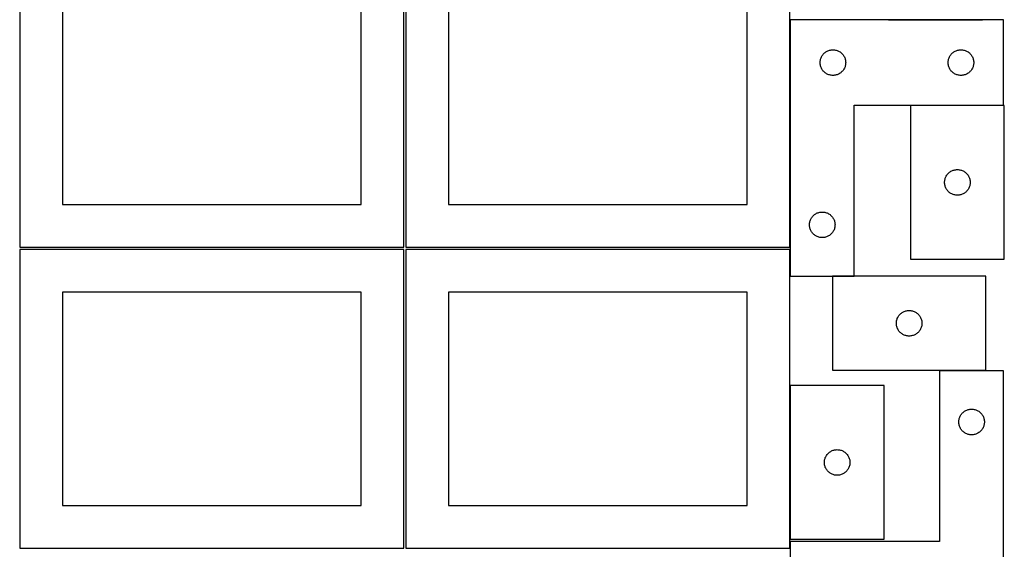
# Model space of a CAD drawing. Header units: millimetres. Extents: x 7 to 1243, y 7 to 2493.
# Tile 15 of 20: x 550 to 1242, y 1698 to 2070. Entities that reach past the tile are written whole.
import ezdxf

# ---------------------------------------------------------------- set-up
doc = ezdxf.new("R2010")
doc.units = ezdxf.units.MM
doc.layers.add('COMMON', color=5, linetype='CONTINUOUS', true_color=0x0000ff)
doc.layers.add('CUT', color=7, linetype='CONTINUOUS', true_color=0x000000)

msp = doc.modelspace()

# ---------------------------------------------------------------- linework, layer by layer
at = {"layer": 'COMMON'}
for p, q in [((1091.183739, 1910.209657), (1091.183739, 2069.971129)), ((1160.357255, 2070.071129), (1226.357255, 2070.071129)), ((1241.283739, 2009.871129), (1175.797187, 2009.871129)), ((1091.183739, 1889.971129), (1091.183739, 1908.688661)), ((1136.283739, 1889.871129), (1120.895503, 1889.871129)), ((1091.183738, 1812.962589), (1091.183738, 1704.962589))]:
    msp.add_line(p, q, dxfattribs=at)
at = {"layer": 'CUT'}
for p, q in [((549.562864, 2120.209657), (549.562864, 1910.209657)), ((819.562864, 1910.209657), (819.562864, 2120.209657)), ((821.083738, 2120.209657), (821.083738, 1910.209657)), ((1091.083738, 1910.209657), (1091.083738, 2120.209657)), ((579.562864, 2090.209657), (579.562864, 1940.209657)), ((789.562864, 1940.209657), (789.562864, 2090.209657)), ((851.083738, 2090.209657), (851.083738, 1940.209657)), ((1061.083738, 1940.209657), (1061.083738, 2090.209657)), ((1091.283739, 2069.971129), (1091.283739, 1889.971129)), ((1241.283739, 2069.971129), (1091.283739, 2069.971129)), ((1241.283739, 2009.971129), (1241.283739, 2069.971129)), ((1112.456672, 2041.726942), (1112.590407, 2042.3005)), ((1112.590407, 2042.3005), (1112.761368, 2042.864084)), ((1112.761368, 2042.864084), (1112.968824, 2043.41528)), ((1112.968824, 2043.41528), (1113.211885, 2043.951727)), ((1113.211885, 2043.951727), (1113.489511, 2044.471129)), ((1113.489511, 2044.471129), (1113.800513, 2044.971261)), ((1113.800513, 2044.971261), (1114.143559, 2045.449982)), ((1114.143559, 2045.449982), (1114.517181, 2045.905241)), ((1114.517181, 2045.905241), (1114.919778, 2046.33509)), ((1114.919778, 2046.33509), (1115.349627, 2046.737687)), ((1115.349627, 2046.737687), (1115.804886, 2047.111309)), ((1115.804886, 2047.111309), (1116.283607, 2047.454355)), ((1116.283607, 2047.454355), (1116.783739, 2047.765357)), ((1116.783739, 2047.765357), (1117.303141, 2048.042983)), ((1117.303141, 2048.042983), (1117.839588, 2048.286045)), ((1117.839588, 2048.286045), (1118.390784, 2048.4935)), ((1118.390784, 2048.4935), (1118.954368, 2048.664461)), ((1118.954368, 2048.664461), (1119.527926, 2048.798196)), ((1119.527926, 2048.798196), (1120.109004, 2048.894132)), ((1120.109004, 2048.894132), (1120.695111, 2048.951859)), ((1120.695111, 2048.951859), (1121.283739, 2048.971129)), ((1121.283739, 2048.971129), (1121.872367, 2048.951859)), ((1121.872367, 2048.951859), (1122.458475, 2048.894132)), ((1122.458475, 2048.894132), (1123.039552, 2048.798196)), ((1123.039552, 2048.798196), (1123.613111, 2048.664461)), ((1123.613111, 2048.664461), (1124.176694, 2048.4935)), ((1124.176694, 2048.4935), (1124.72789, 2048.286045)), ((1124.72789, 2048.286045), (1125.264338, 2048.042983)), ((1125.264338, 2048.042983), (1125.783739, 2047.765357)), ((1125.783739, 2047.765357), (1126.283871, 2047.454355)), ((1126.283871, 2047.454355), (1126.762592, 2047.111309)), ((1126.762592, 2047.111309), (1127.217852, 2046.737687)), ((1127.217852, 2046.737687), (1127.6477, 2046.33509)), ((1127.6477, 2046.33509), (1128.050298, 2045.905241)), ((1128.050298, 2045.905241), (1128.423919, 2045.449982)), ((1128.423919, 2045.449982), (1128.766966, 2044.971261)), ((1128.766966, 2044.971261), (1129.077968, 2044.471129)), ((1129.077968, 2044.471129), (1129.355594, 2043.951727)), ((1129.355594, 2043.951727), (1129.598655, 2043.41528)), ((1129.598655, 2043.41528), (1129.80611, 2042.864084)), ((1129.80611, 2042.864084), (1129.977072, 2042.3005)), ((1129.977072, 2042.3005), (1130.110807, 2041.726942)), ((1202.456672, 2041.726942), (1202.590407, 2042.3005)), ((1202.590407, 2042.3005), (1202.761368, 2042.864084)), ((1202.761368, 2042.864084), (1202.968824, 2043.41528)), ((1202.968824, 2043.41528), (1203.211885, 2043.951727)), ((1203.211885, 2043.951727), (1203.489511, 2044.471129)), ((1203.489511, 2044.471129), (1203.800513, 2044.971261)), ((1203.800513, 2044.971261), (1204.143559, 2045.449982)), ((1204.143559, 2045.449982), (1204.517181, 2045.905241)), ((1204.517181, 2045.905241), (1204.919778, 2046.33509)), ((1204.919778, 2046.33509), (1205.349627, 2046.737687)), ((1205.349627, 2046.737687), (1205.804886, 2047.111309)), ((1205.804886, 2047.111309), (1206.283607, 2047.454355)), ((1206.283607, 2047.454355), (1206.783739, 2047.765357)), ((1206.783739, 2047.765357), (1207.303141, 2048.042983)), ((1207.303141, 2048.042983), (1207.839588, 2048.286045)), ((1207.839588, 2048.286045), (1208.390784, 2048.4935)), ((1208.390784, 2048.4935), (1208.954368, 2048.664461)), ((1208.954368, 2048.664461), (1209.527926, 2048.798196)), ((1209.527926, 2048.798196), (1210.109004, 2048.894132)), ((1210.109004, 2048.894132), (1210.695111, 2048.951859)), ((1210.695111, 2048.951859), (1211.283739, 2048.971129)), ((1211.283739, 2048.971129), (1211.872367, 2048.951859)), ((1211.872367, 2048.951859), (1212.458475, 2048.894132)), ((1212.458475, 2048.894132), (1213.039552, 2048.798196)), ((1213.039552, 2048.798196), (1213.613111, 2048.664461)), ((1213.613111, 2048.664461), (1214.176694, 2048.4935)), ((1214.176694, 2048.4935), (1214.72789, 2048.286045)), ((1214.72789, 2048.286045), (1215.264338, 2048.042983)), ((1215.264338, 2048.042983), (1215.783739, 2047.765357)), ((1215.783739, 2047.765357), (1216.283871, 2047.454355)), ((1216.283871, 2047.454355), (1216.762592, 2047.111309)), ((1216.762592, 2047.111309), (1217.217852, 2046.737687)), ((1217.217852, 2046.737687), (1217.6477, 2046.33509)), ((1217.6477, 2046.33509), (1218.050298, 2045.905241)), ((1218.050298, 2045.905241), (1218.423919, 2045.449982)), ((1218.423919, 2045.449982), (1218.766966, 2044.971261)), ((1218.766966, 2044.971261), (1219.077968, 2044.471129)), ((1219.077968, 2044.471129), (1219.355594, 2043.951727)), ((1219.355594, 2043.951727), (1219.598655, 2043.41528)), ((1219.598655, 2043.41528), (1219.80611, 2042.864084)), ((1219.80611, 2042.864084), (1219.977072, 2042.3005)), ((1219.977072, 2042.3005), (1220.110807, 2041.726942)), ((1112.283739, 2039.971129), (1112.303009, 2040.559757)), ((1112.303009, 2039.382501), (1112.283739, 2039.971129)), ((1112.303009, 2040.559757), (1112.360736, 2041.145864)), ((1112.360736, 2038.796393), (1112.303009, 2039.382501)), ((1112.360736, 2041.145864), (1112.456672, 2041.726942)), ((1112.456672, 2038.215316), (1112.360736, 2038.796393)), ((1112.590407, 2037.641757), (1112.456672, 2038.215316)), ((1112.761368, 2037.078174), (1112.590407, 2037.641757)), ((1112.968824, 2036.526978), (1112.761368, 2037.078174)), ((1113.211885, 2035.990531), (1112.968824, 2036.526978)), ((1113.489511, 2035.471129), (1113.211885, 2035.990531)), ((1113.800513, 2034.970997), (1113.489511, 2035.471129)), ((1129.077968, 2035.471129), (1128.766966, 2034.970997)), ((1129.355594, 2035.990531), (1129.077968, 2035.471129)), ((1129.598655, 2036.526978), (1129.355594, 2035.990531)), ((1129.80611, 2037.078174), (1129.598655, 2036.526978)), ((1129.977072, 2037.641757), (1129.80611, 2037.078174)), ((1130.110807, 2038.215316), (1129.977072, 2037.641757)), ((1130.110807, 2041.726942), (1130.206743, 2041.145864)), ((1130.206743, 2038.796393), (1130.110807, 2038.215316)), ((1130.206743, 2041.145864), (1130.26447, 2040.559757)), ((1130.26447, 2039.382501), (1130.206743, 2038.796393)), ((1130.26447, 2040.559757), (1130.283739, 2039.971129)), ((1130.283739, 2039.971129), (1130.26447, 2039.382501)), ((1202.283739, 2039.971129), (1202.303009, 2040.559757)), ((1202.303009, 2039.382501), (1202.283739, 2039.971129)), ((1202.303009, 2040.559757), (1202.360736, 2041.145864)), ((1202.360736, 2038.796393), (1202.303009, 2039.382501)), ((1202.360736, 2041.145864), (1202.456672, 2041.726942)), ((1202.456672, 2038.215316), (1202.360736, 2038.796393)), ((1202.590407, 2037.641757), (1202.456672, 2038.215316)), ((1202.761368, 2037.078174), (1202.590407, 2037.641757)), ((1202.968824, 2036.526978), (1202.761368, 2037.078174)), ((1203.211885, 2035.990531), (1202.968824, 2036.526978)), ((1203.489511, 2035.471129), (1203.211885, 2035.990531)), ((1203.800513, 2034.970997), (1203.489511, 2035.471129)), ((1219.077968, 2035.471129), (1218.766966, 2034.970997)), ((1219.355594, 2035.990531), (1219.077968, 2035.471129)), ((1219.598655, 2036.526978), (1219.355594, 2035.990531)), ((1219.80611, 2037.078174), (1219.598655, 2036.526978)), ((1219.977072, 2037.641757), (1219.80611, 2037.078174)), ((1220.110807, 2038.215316), (1219.977072, 2037.641757)), ((1220.110807, 2041.726942), (1220.206743, 2041.145864)), ((1220.206743, 2038.796393), (1220.110807, 2038.215316)), ((1220.206743, 2041.145864), (1220.26447, 2040.559757)), ((1220.26447, 2039.382501), (1220.206743, 2038.796393)), ((1220.26447, 2040.559757), (1220.283739, 2039.971129)), ((1220.283739, 2039.971129), (1220.26447, 2039.382501)), ((1114.143559, 2034.492276), (1113.800513, 2034.970997)), ((1114.517181, 2034.037016), (1114.143559, 2034.492276)), ((1114.919778, 2033.607168), (1114.517181, 2034.037016)), ((1115.349627, 2033.20457), (1114.919778, 2033.607168)), ((1115.804886, 2032.830949), (1115.349627, 2033.20457)), ((1116.283607, 2032.487902), (1115.804886, 2032.830949)), ((1116.783739, 2032.1769), (1116.283607, 2032.487902)), ((1117.303141, 2031.899274), (1116.783739, 2032.1769)), ((1117.839588, 2031.656213), (1117.303141, 2031.899274)), ((1118.390784, 2031.448758), (1117.839588, 2031.656213)), ((1118.954368, 2031.277796), (1118.390784, 2031.448758)), ((1119.527926, 2031.144061), (1118.954368, 2031.277796)), ((1120.109004, 2031.048125), (1119.527926, 2031.144061)), ((1120.695111, 2030.990398), (1120.109004, 2031.048125)), ((1121.283739, 2030.971129), (1120.695111, 2030.990398)), ((1121.872367, 2030.990398), (1121.283739, 2030.971129)), ((1122.458475, 2031.048125), (1121.872367, 2030.990398)), ((1123.039552, 2031.144061), (1122.458475, 2031.048125)), ((1123.613111, 2031.277796), (1123.039552, 2031.144061)), ((1124.176694, 2031.448758), (1123.613111, 2031.277796)), ((1124.72789, 2031.656213), (1124.176694, 2031.448758)), ((1125.264338, 2031.899274), (1124.72789, 2031.656213)), ((1125.783739, 2032.1769), (1125.264338, 2031.899274)), ((1126.283871, 2032.487902), (1125.783739, 2032.1769)), ((1126.762592, 2032.830949), (1126.283871, 2032.487902)), ((1127.217852, 2033.20457), (1126.762592, 2032.830949)), ((1127.6477, 2033.607168), (1127.217852, 2033.20457)), ((1128.050298, 2034.037016), (1127.6477, 2033.607168)), ((1128.423919, 2034.492276), (1128.050298, 2034.037016)), ((1128.766966, 2034.970997), (1128.423919, 2034.492276)), ((1204.143559, 2034.492276), (1203.800513, 2034.970997)), ((1204.517181, 2034.037016), (1204.143559, 2034.492276)), ((1204.919778, 2033.607168), (1204.517181, 2034.037016)), ((1205.349627, 2033.20457), (1204.919778, 2033.607168)), ((1205.804886, 2032.830949), (1205.349627, 2033.20457)), ((1206.283607, 2032.487902), (1205.804886, 2032.830949)), ((1206.783739, 2032.1769), (1206.283607, 2032.487902)), ((1207.303141, 2031.899274), (1206.783739, 2032.1769)), ((1207.839588, 2031.656213), (1207.303141, 2031.899274)), ((1208.390784, 2031.448758), (1207.839588, 2031.656213)), ((1208.954368, 2031.277796), (1208.390784, 2031.448758)), ((1209.527926, 2031.144061), (1208.954368, 2031.277796)), ((1210.109004, 2031.048125), (1209.527926, 2031.144061)), ((1210.695111, 2030.990398), (1210.109004, 2031.048125)), ((1211.283739, 2030.971129), (1210.695111, 2030.990398)), ((1211.872367, 2030.990398), (1211.283739, 2030.971129)), ((1212.458475, 2031.048125), (1211.872367, 2030.990398)), ((1213.039552, 2031.144061), (1212.458475, 2031.048125)), ((1213.613111, 2031.277796), (1213.039552, 2031.144061)), ((1214.176694, 2031.448758), (1213.613111, 2031.277796)), ((1214.72789, 2031.656213), (1214.176694, 2031.448758)), ((1215.264338, 2031.899274), (1214.72789, 2031.656213)), ((1215.783739, 2032.1769), (1215.264338, 2031.899274)), ((1216.283871, 2032.487902), (1215.783739, 2032.1769)), ((1216.762592, 2032.830949), (1216.283871, 2032.487902)), ((1217.217852, 2033.20457), (1216.762592, 2032.830949)), ((1217.6477, 2033.607168), (1217.217852, 2033.20457)), ((1218.050298, 2034.037016), (1217.6477, 2033.607168)), ((1218.423919, 2034.492276), (1218.050298, 2034.037016)), ((1218.766966, 2034.970997), (1218.423919, 2034.492276)), ((1136.283739, 1889.971129), (1136.283739, 2009.971129)), ((1136.283739, 2009.971129), (1241.283739, 2009.971129)), ((1175.797187, 2009.771128), (1175.797187, 1901.771128)), ((1241.797187, 2009.771128), (1175.797187, 2009.771128)), ((1241.797187, 1901.771128), (1241.797187, 2009.771128)), ((1200.274816, 1958.664083), (1200.482271, 1959.215279)), ((1200.482271, 1959.215279), (1200.725332, 1959.751726)), ((1200.725332, 1959.751726), (1201.002958, 1960.271128)), ((1201.002958, 1960.271128), (1201.31396, 1960.77126)), ((1201.31396, 1960.77126), (1201.657007, 1961.249981)), ((1201.657007, 1961.249981), (1202.030628, 1961.70524)), ((1202.030628, 1961.70524), (1202.433226, 1962.135089)), ((1202.433226, 1962.135089), (1202.863074, 1962.537686)), ((1202.863074, 1962.537686), (1203.318334, 1962.911308)), ((1203.318334, 1962.911308), (1203.797055, 1963.254354)), ((1203.797055, 1963.254354), (1204.297187, 1963.565356)), ((1204.297187, 1963.565356), (1204.816588, 1963.842982)), ((1204.816588, 1963.842982), (1205.353036, 1964.086044)), ((1205.353036, 1964.086044), (1205.904231, 1964.293499)), ((1205.904231, 1964.293499), (1206.467815, 1964.46446)), ((1206.467815, 1964.46446), (1207.041374, 1964.598195)), ((1207.041374, 1964.598195), (1207.622451, 1964.694131)), ((1207.622451, 1964.694131), (1208.208559, 1964.751858)), ((1208.208559, 1964.751858), (1208.797187, 1964.771128)), ((1208.797187, 1964.771128), (1209.385815, 1964.751858)), ((1209.385815, 1964.751858), (1209.971922, 1964.694131)), ((1209.971922, 1964.694131), (1210.553, 1964.598195)), ((1210.553, 1964.598195), (1211.126558, 1964.46446)), ((1211.126558, 1964.46446), (1211.690142, 1964.293499)), ((1211.690142, 1964.293499), (1212.241338, 1964.086044)), ((1212.241338, 1964.086044), (1212.777785, 1963.842982)), ((1212.777785, 1963.842982), (1213.297187, 1963.565356)), ((1213.297187, 1963.565356), (1213.797319, 1963.254354)), ((1213.797319, 1963.254354), (1214.27604, 1962.911308)), ((1214.27604, 1962.911308), (1214.731299, 1962.537686)), ((1214.731299, 1962.537686), (1215.161148, 1962.135089)), ((1215.161148, 1962.135089), (1215.563745, 1961.70524)), ((1215.563745, 1961.70524), (1215.937367, 1961.249981)), ((1215.937367, 1961.249981), (1216.280413, 1960.77126)), ((1216.280413, 1960.77126), (1216.591415, 1960.271128)), ((1216.591415, 1960.271128), (1216.869041, 1959.751726)), ((1216.869041, 1959.751726), (1217.112102, 1959.215279)), ((1217.112102, 1959.215279), (1217.319558, 1958.664083)), ((1199.797187, 1955.771128), (1199.816456, 1956.359756)), ((1199.816456, 1955.1825), (1199.797187, 1955.771128)), ((1199.816456, 1956.359756), (1199.874183, 1956.945863)), ((1199.874183, 1954.596392), (1199.816456, 1955.1825)), ((1199.874183, 1956.945863), (1199.970119, 1957.526941)), ((1199.970119, 1954.015315), (1199.874183, 1954.596392)), ((1199.970119, 1957.526941), (1200.103854, 1958.100499)), ((1200.103854, 1953.441756), (1199.970119, 1954.015315)), ((1200.103854, 1958.100499), (1200.274816, 1958.664083)), ((1200.274816, 1952.878173), (1200.103854, 1953.441756)), ((1200.482271, 1952.326977), (1200.274816, 1952.878173)), ((1200.725332, 1951.79053), (1200.482271, 1952.326977)), ((1217.112102, 1952.326977), (1216.869041, 1951.79053)), ((1217.319558, 1952.878173), (1217.112102, 1952.326977)), ((1217.319558, 1958.664083), (1217.490519, 1958.100499)), ((1217.490519, 1953.441756), (1217.319558, 1952.878173)), ((1217.490519, 1958.100499), (1217.624254, 1957.526941)), ((1217.624254, 1954.015315), (1217.490519, 1953.441756)), ((1217.624254, 1957.526941), (1217.72019, 1956.945863)), ((1217.72019, 1954.596392), (1217.624254, 1954.015315)), ((1217.72019, 1956.945863), (1217.777917, 1956.359756)), ((1217.777917, 1955.1825), (1217.72019, 1954.596392)), ((1217.777917, 1956.359756), (1217.797187, 1955.771128)), ((1217.797187, 1955.771128), (1217.777917, 1955.1825)), ((1201.002958, 1951.271128), (1200.725332, 1951.79053)), ((1201.31396, 1950.770996), (1201.002958, 1951.271128)), ((1201.657007, 1950.292275), (1201.31396, 1950.770996)), ((1202.030628, 1949.837015), (1201.657007, 1950.292275)), ((1202.433226, 1949.407167), (1202.030628, 1949.837015)), ((1202.863074, 1949.004569), (1202.433226, 1949.407167)), ((1203.318334, 1948.630948), (1202.863074, 1949.004569)), ((1203.797055, 1948.287901), (1203.318334, 1948.630948)), ((1204.297187, 1947.976899), (1203.797055, 1948.287901)), ((1204.816588, 1947.699273), (1204.297187, 1947.976899)), ((1205.353036, 1947.456212), (1204.816588, 1947.699273)), ((1205.904231, 1947.248757), (1205.353036, 1947.456212)), ((1206.467815, 1947.077795), (1205.904231, 1947.248757)), ((1207.041374, 1946.94406), (1206.467815, 1947.077795)), ((1207.622451, 1946.848124), (1207.041374, 1946.94406)), ((1208.208559, 1946.790397), (1207.622451, 1946.848124)), ((1208.797187, 1946.771128), (1208.208559, 1946.790397)), ((1209.385815, 1946.790397), (1208.797187, 1946.771128)), ((1209.971922, 1946.848124), (1209.385815, 1946.790397)), ((1210.553, 1946.94406), (1209.971922, 1946.848124)), ((1211.126558, 1947.077795), (1210.553, 1946.94406)), ((1211.690142, 1947.248757), (1211.126558, 1947.077795)), ((1212.241338, 1947.456212), (1211.690142, 1947.248757)), ((1212.777785, 1947.699273), (1212.241338, 1947.456212)), ((1213.297187, 1947.976899), (1212.777785, 1947.699273)), ((1213.797319, 1948.287901), (1213.297187, 1947.976899)), ((1214.27604, 1948.630948), (1213.797319, 1948.287901)), ((1214.731299, 1949.004569), (1214.27604, 1948.630948)), ((1215.161148, 1949.407167), (1214.731299, 1949.004569)), ((1215.563745, 1949.837015), (1215.161148, 1949.407167)), ((1215.937367, 1950.292275), (1215.563745, 1949.837015)), ((1216.280413, 1950.770996), (1215.937367, 1950.292275)), ((1216.591415, 1951.271128), (1216.280413, 1950.770996)), ((1216.869041, 1951.79053), (1216.591415, 1951.271128)), ((579.562864, 1940.209657), (789.562864, 1940.209657)), ((851.083738, 1940.209657), (1061.083738, 1940.209657)), ((1106.300513, 1930.971261), (1106.643559, 1931.449982)), ((1106.643559, 1931.449982), (1107.017181, 1931.905241)), ((1107.017181, 1931.905241), (1107.419778, 1932.33509)), ((1107.419778, 1932.33509), (1107.849627, 1932.737687)), ((1107.849627, 1932.737687), (1108.304886, 1933.111309)), ((1108.304886, 1933.111309), (1108.783607, 1933.454355)), ((1108.783607, 1933.454355), (1109.283739, 1933.765357)), ((1109.283739, 1933.765357), (1109.803141, 1934.042983)), ((1109.803141, 1934.042983), (1110.339588, 1934.286045)), ((1110.339588, 1934.286045), (1110.890784, 1934.4935)), ((1110.890784, 1934.4935), (1111.454368, 1934.664461)), ((1111.454368, 1934.664461), (1112.027926, 1934.798196)), ((1112.027926, 1934.798196), (1112.609004, 1934.894132)), ((1112.609004, 1934.894132), (1113.195111, 1934.951859)), ((1113.195111, 1934.951859), (1113.783739, 1934.971129)), ((1113.783739, 1934.971129), (1114.372367, 1934.951859)), ((1114.372367, 1934.951859), (1114.958475, 1934.894132)), ((1114.958475, 1934.894132), (1115.539552, 1934.798196)), ((1115.539552, 1934.798196), (1116.113111, 1934.664461)), ((1116.113111, 1934.664461), (1116.676694, 1934.4935)), ((1116.676694, 1934.4935), (1117.22789, 1934.286045)), ((1117.22789, 1934.286045), (1117.764338, 1934.042983)), ((1117.764338, 1934.042983), (1118.283739, 1933.765357)), ((1118.283739, 1933.765357), (1118.783871, 1933.454355)), ((1118.783871, 1933.454355), (1119.262592, 1933.111309)), ((1119.262592, 1933.111309), (1119.717852, 1932.737687)), ((1119.717852, 1932.737687), (1120.1477, 1932.33509)), ((1120.1477, 1932.33509), (1120.550298, 1931.905241)), ((1120.550298, 1931.905241), (1120.923919, 1931.449982)), ((1120.923919, 1931.449982), (1121.266966, 1930.971261)), ((1104.783739, 1925.971129), (1104.803009, 1926.559757)), ((1104.803009, 1925.382501), (1104.783739, 1925.971129)), ((1104.803009, 1926.559757), (1104.860736, 1927.145864)), ((1104.860736, 1924.796393), (1104.803009, 1925.382501)), ((1104.860736, 1927.145864), (1104.956672, 1927.726942)), ((1104.956672, 1924.215316), (1104.860736, 1924.796393)), ((1104.956672, 1927.726942), (1105.090407, 1928.3005)), ((1105.090407, 1928.3005), (1105.261368, 1928.864084)), ((1105.261368, 1928.864084), (1105.468824, 1929.41528)), ((1105.468824, 1929.41528), (1105.711885, 1929.951727)), ((1105.711885, 1929.951727), (1105.989511, 1930.471129)), ((1105.989511, 1930.471129), (1106.300513, 1930.971261)), ((1121.266966, 1930.971261), (1121.577968, 1930.471129)), ((1121.577968, 1930.471129), (1121.855594, 1929.951727)), ((1121.855594, 1929.951727), (1122.098655, 1929.41528)), ((1122.098655, 1929.41528), (1122.30611, 1928.864084)), ((1122.30611, 1928.864084), (1122.477072, 1928.3005)), ((1122.477072, 1928.3005), (1122.610807, 1927.726942)), ((1122.610807, 1927.726942), (1122.706743, 1927.145864)), ((1122.706743, 1924.796393), (1122.610807, 1924.215316)), ((1122.706743, 1927.145864), (1122.76447, 1926.559757)), ((1122.76447, 1925.382501), (1122.706743, 1924.796393)), ((1122.76447, 1926.559757), (1122.783739, 1925.971129)), ((1122.783739, 1925.971129), (1122.76447, 1925.382501)), ((1105.090407, 1923.641757), (1104.956672, 1924.215316)), ((1105.261368, 1923.078174), (1105.090407, 1923.641757)), ((1105.468824, 1922.526978), (1105.261368, 1923.078174)), ((1105.711885, 1921.990531), (1105.468824, 1922.526978)), ((1105.989511, 1921.471129), (1105.711885, 1921.990531)), ((1106.300513, 1920.970997), (1105.989511, 1921.471129)), ((1106.643559, 1920.492276), (1106.300513, 1920.970997)), ((1107.017181, 1920.037016), (1106.643559, 1920.492276)), ((1107.419778, 1919.607168), (1107.017181, 1920.037016)), ((1107.849627, 1919.20457), (1107.419778, 1919.607168)), ((1108.304886, 1918.830949), (1107.849627, 1919.20457)), ((1108.783607, 1918.487902), (1108.304886, 1918.830949)), ((1109.283739, 1918.1769), (1108.783607, 1918.487902)), ((1109.803141, 1917.899274), (1109.283739, 1918.1769)), ((1110.339588, 1917.656213), (1109.803141, 1917.899274)), ((1110.890784, 1917.448758), (1110.339588, 1917.656213)), ((1117.22789, 1917.656213), (1116.676694, 1917.448758)), ((1117.764338, 1917.899274), (1117.22789, 1917.656213)), ((1118.283739, 1918.1769), (1117.764338, 1917.899274)), ((1118.783871, 1918.487902), (1118.283739, 1918.1769)), ((1119.262592, 1918.830949), (1118.783871, 1918.487902)), ((1119.717852, 1919.20457), (1119.262592, 1918.830949)), ((1120.1477, 1919.607168), (1119.717852, 1919.20457)), ((1120.550298, 1920.037016), (1120.1477, 1919.607168)), ((1120.923919, 1920.492276), (1120.550298, 1920.037016)), ((1121.266966, 1920.970997), (1120.923919, 1920.492276)), ((1121.577968, 1921.471129), (1121.266966, 1920.970997)), ((1121.855594, 1921.990531), (1121.577968, 1921.471129)), ((1122.098655, 1922.526978), (1121.855594, 1921.990531)), ((1122.30611, 1923.078174), (1122.098655, 1922.526978)), ((1122.477072, 1923.641757), (1122.30611, 1923.078174)), ((1122.610807, 1924.215316), (1122.477072, 1923.641757)), ((1111.454368, 1917.277796), (1110.890784, 1917.448758)), ((1112.027926, 1917.144061), (1111.454368, 1917.277796)), ((1112.609004, 1917.048125), (1112.027926, 1917.144061)), ((1113.195111, 1916.990398), (1112.609004, 1917.048125)), ((1113.783739, 1916.971129), (1113.195111, 1916.990398)), ((1114.372367, 1916.990398), (1113.783739, 1916.971129)), ((1114.958475, 1917.048125), (1114.372367, 1916.990398)), ((1115.539552, 1917.144061), (1114.958475, 1917.048125)), ((1116.113111, 1917.277796), (1115.539552, 1917.144061)), ((1116.676694, 1917.448758), (1116.113111, 1917.277796)), ((549.562864, 1910.209657), (819.562864, 1910.209657)), ((819.562864, 1908.688661), (549.562864, 1908.688661)), ((549.562864, 1908.688661), (549.562864, 1698.688661)), ((819.562864, 1698.688661), (819.562864, 1908.688661)), ((821.083738, 1910.209657), (1091.083738, 1910.209657)), ((1091.083738, 1908.688661), (821.083738, 1908.688661)), ((821.083738, 1908.688661), (821.083738, 1698.688661)), ((1091.083738, 1698.688661), (1091.083738, 1908.688661)), ((1175.797187, 1901.771128), (1241.797187, 1901.771128)), ((1091.283739, 1889.971129), (1136.283739, 1889.971129)), ((1228.895503, 1889.767712), (1120.895503, 1889.767712)), ((1120.895503, 1889.767712), (1120.895503, 1823.767712)), ((1228.895503, 1823.767712), (1228.895503, 1889.767712)), ((789.562864, 1878.688661), (579.562864, 1878.688661)), ((579.562864, 1878.688661), (579.562864, 1728.688661)), ((789.562864, 1728.688661), (789.562864, 1878.688661)), ((1061.083738, 1878.688661), (851.083738, 1878.688661)), ((851.083738, 1878.688661), (851.083738, 1728.688661)), ((1061.083738, 1728.688661), (1061.083738, 1878.688661)), ((1167.412277, 1861.767844), (1167.755323, 1862.246565)), ((1167.755323, 1862.246565), (1168.128945, 1862.701824)), ((1168.128945, 1862.701824), (1168.531542, 1863.131673)), ((1168.531542, 1863.131673), (1168.961391, 1863.53427)), ((1168.961391, 1863.53427), (1169.41665, 1863.907892)), ((1169.41665, 1863.907892), (1169.895371, 1864.250938)), ((1169.895371, 1864.250938), (1170.395503, 1864.56194)), ((1170.395503, 1864.56194), (1170.914905, 1864.839566)), ((1170.914905, 1864.839566), (1171.451352, 1865.082627)), ((1171.451352, 1865.082627), (1172.002548, 1865.290083)), ((1172.002548, 1865.290083), (1172.566132, 1865.461044)), ((1172.566132, 1865.461044), (1173.13969, 1865.594779)), ((1173.13969, 1865.594779), (1173.720767, 1865.690715)), ((1173.720767, 1865.690715), (1174.306875, 1865.748442)), ((1174.306875, 1865.748442), (1174.895503, 1865.767712)), ((1174.895503, 1865.767712), (1175.484131, 1865.748442)), ((1175.484131, 1865.748442), (1176.070239, 1865.690715)), ((1176.070239, 1865.690715), (1176.651316, 1865.594779)), ((1176.651316, 1865.594779), (1177.224875, 1865.461044)), ((1177.224875, 1865.461044), (1177.788458, 1865.290083)), ((1177.788458, 1865.290083), (1178.339654, 1865.082627)), ((1178.339654, 1865.082627), (1178.876101, 1864.839566)), ((1178.876101, 1864.839566), (1179.395503, 1864.56194)), ((1179.395503, 1864.56194), (1179.895635, 1864.250938)), ((1179.895635, 1864.250938), (1180.374356, 1863.907892)), ((1180.374356, 1863.907892), (1180.829616, 1863.53427)), ((1180.829616, 1863.53427), (1181.259464, 1863.131673)), ((1181.259464, 1863.131673), (1181.662061, 1862.701824)), ((1181.662061, 1862.701824), (1182.035683, 1862.246565)), ((1182.035683, 1862.246565), (1182.37873, 1861.767844)), ((1165.895503, 1856.767712), (1165.914773, 1857.35634)), ((1165.914773, 1856.179084), (1165.895503, 1856.767712)), ((1165.914773, 1857.35634), (1165.972499, 1857.942447)), ((1165.972499, 1855.592976), (1165.914773, 1856.179084)), ((1165.972499, 1857.942447), (1166.068436, 1858.523525)), ((1166.068436, 1855.011899), (1165.972499, 1855.592976)), ((1166.068436, 1858.523525), (1166.202171, 1859.097083)), ((1166.202171, 1859.097083), (1166.373132, 1859.660667)), ((1166.373132, 1859.660667), (1166.580587, 1860.211863)), ((1166.580587, 1860.211863), (1166.823649, 1860.74831)), ((1166.823649, 1860.74831), (1167.101275, 1861.267712)), ((1167.101275, 1861.267712), (1167.412277, 1861.767844)), ((1182.37873, 1861.767844), (1182.689732, 1861.267712)), ((1182.689732, 1861.267712), (1182.967358, 1860.74831)), ((1182.967358, 1860.74831), (1183.210419, 1860.211863)), ((1183.210419, 1860.211863), (1183.417874, 1859.660667)), ((1183.417874, 1859.660667), (1183.588836, 1859.097083)), ((1183.588836, 1859.097083), (1183.722571, 1858.523525)), ((1183.722571, 1858.523525), (1183.818507, 1857.942447)), ((1183.818507, 1855.592976), (1183.722571, 1855.011899)), ((1183.818507, 1857.942447), (1183.876233, 1857.35634)), ((1183.876233, 1856.179084), (1183.818507, 1855.592976)), ((1183.876233, 1857.35634), (1183.895503, 1856.767712)), ((1183.895503, 1856.767712), (1183.876233, 1856.179084)), ((1166.202171, 1854.43834), (1166.068436, 1855.011899)), ((1166.373132, 1853.874757), (1166.202171, 1854.43834)), ((1166.580587, 1853.323561), (1166.373132, 1853.874757)), ((1166.823649, 1852.787113), (1166.580587, 1853.323561)), ((1167.101275, 1852.267712), (1166.823649, 1852.787113)), ((1167.412277, 1851.76758), (1167.101275, 1852.267712)), ((1167.755323, 1851.288859), (1167.412277, 1851.76758)), ((1168.128945, 1850.833599), (1167.755323, 1851.288859)), ((1168.531542, 1850.403751), (1168.128945, 1850.833599)), ((1168.961391, 1850.001153), (1168.531542, 1850.403751)), ((1169.41665, 1849.627532), (1168.961391, 1850.001153)), ((1169.895371, 1849.284485), (1169.41665, 1849.627532)), ((1170.395503, 1848.973483), (1169.895371, 1849.284485)), ((1170.914905, 1848.695857), (1170.395503, 1848.973483)), ((1171.451352, 1848.452796), (1170.914905, 1848.695857)), ((1172.002548, 1848.245341), (1171.451352, 1848.452796)), ((1178.339654, 1848.452796), (1177.788458, 1848.245341)), ((1178.876101, 1848.695857), (1178.339654, 1848.452796)), ((1179.395503, 1848.973483), (1178.876101, 1848.695857)), ((1179.895635, 1849.284485), (1179.395503, 1848.973483)), ((1180.374356, 1849.627532), (1179.895635, 1849.284485)), ((1180.829616, 1850.001153), (1180.374356, 1849.627532)), ((1181.259464, 1850.403751), (1180.829616, 1850.001153)), ((1181.662061, 1850.833599), (1181.259464, 1850.403751)), ((1182.035683, 1851.288859), (1181.662061, 1850.833599)), ((1182.37873, 1851.76758), (1182.035683, 1851.288859)), ((1182.689732, 1852.267712), (1182.37873, 1851.76758)), ((1182.967358, 1852.787113), (1182.689732, 1852.267712)), ((1183.210419, 1853.323561), (1182.967358, 1852.787113)), ((1183.417874, 1853.874757), (1183.210419, 1853.323561)), ((1183.588836, 1854.43834), (1183.417874, 1853.874757)), ((1183.722571, 1855.011899), (1183.588836, 1854.43834)), ((1172.566132, 1848.074379), (1172.002548, 1848.245341)), ((1173.13969, 1847.940644), (1172.566132, 1848.074379)), ((1173.720767, 1847.844708), (1173.13969, 1847.940644)), ((1174.306875, 1847.786981), (1173.720767, 1847.844708)), ((1174.895503, 1847.767712), (1174.306875, 1847.786981)), ((1175.484131, 1847.786981), (1174.895503, 1847.767712)), ((1176.070239, 1847.844708), (1175.484131, 1847.786981)), ((1176.651316, 1847.940644), (1176.070239, 1847.844708)), ((1177.224875, 1848.074379), (1176.651316, 1847.940644)), ((1177.788458, 1848.245341), (1177.224875, 1848.074379)), ((1120.895503, 1823.767712), (1228.895503, 1823.767712)), ((1241.298354, 1823.408312), (1196.298354, 1823.408312)), ((1196.298354, 1823.408312), (1196.298354, 1703.408312)), ((1241.298354, 1643.408312), (1241.298354, 1823.408312)), ((1157.283739, 1812.962589), (1091.283739, 1812.962589)), ((1091.283739, 1812.962589), (1091.283739, 1704.962589)), ((1157.283739, 1704.962589), (1157.283739, 1812.962589)), ((1211.315127, 1792.408444), (1211.658174, 1792.887165)), ((1211.658174, 1792.887165), (1212.031796, 1793.342425)), ((1212.031796, 1793.342425), (1212.434393, 1793.772273)), ((1212.434393, 1793.772273), (1212.864242, 1794.174871)), ((1212.864242, 1794.174871), (1213.319501, 1794.548492)), ((1213.319501, 1794.548492), (1213.798222, 1794.891539)), ((1213.798222, 1794.891539), (1214.298354, 1795.202541)), ((1214.298354, 1795.202541), (1214.817756, 1795.480167)), ((1214.817756, 1795.480167), (1215.354203, 1795.723228)), ((1215.354203, 1795.723228), (1215.905399, 1795.930683)), ((1215.905399, 1795.930683), (1216.468983, 1796.101645)), ((1216.468983, 1796.101645), (1217.042541, 1796.23538)), ((1217.042541, 1796.23538), (1217.623618, 1796.331316)), ((1217.623618, 1796.331316), (1218.209726, 1796.389043)), ((1218.209726, 1796.389043), (1218.798354, 1796.408312)), ((1218.798354, 1796.408312), (1219.386982, 1796.389043)), ((1219.386982, 1796.389043), (1219.97309, 1796.331316)), ((1219.97309, 1796.331316), (1220.554167, 1796.23538)), ((1220.554167, 1796.23538), (1221.127725, 1796.101645)), ((1221.127725, 1796.101645), (1221.691309, 1795.930683)), ((1221.691309, 1795.930683), (1222.242505, 1795.723228)), ((1222.242505, 1795.723228), (1222.778952, 1795.480167)), ((1222.778952, 1795.480167), (1223.298354, 1795.202541)), ((1223.298354, 1795.202541), (1223.798486, 1794.891539)), ((1223.798486, 1794.891539), (1224.277207, 1794.548492)), ((1224.277207, 1794.548492), (1224.732466, 1794.174871)), ((1224.732466, 1794.174871), (1225.162315, 1793.772273)), ((1225.162315, 1793.772273), (1225.564912, 1793.342425)), ((1225.564912, 1793.342425), (1225.938534, 1792.887165)), ((1225.938534, 1792.887165), (1226.28158, 1792.408444)), ((1209.798354, 1787.408312), (1209.817624, 1787.99694)), ((1209.817624, 1786.819684), (1209.798354, 1787.408312)), ((1209.817624, 1787.99694), (1209.87535, 1788.583048)), ((1209.87535, 1786.233577), (1209.817624, 1786.819684)), ((1209.87535, 1788.583048), (1209.971286, 1789.164125)), ((1209.971286, 1785.652499), (1209.87535, 1786.233577)), ((1209.971286, 1789.164125), (1210.105022, 1789.737684)), ((1210.105022, 1789.737684), (1210.275983, 1790.301268)), ((1210.275983, 1790.301268), (1210.483438, 1790.852463)), ((1210.483438, 1790.852463), (1210.726499, 1791.388911)), ((1210.726499, 1791.388911), (1211.004125, 1791.908312)), ((1211.004125, 1791.908312), (1211.315127, 1792.408444)), ((1226.28158, 1792.408444), (1226.592583, 1791.908312)), ((1226.592583, 1791.908312), (1226.870209, 1791.388911)), ((1226.870209, 1791.388911), (1227.11327, 1790.852463)), ((1227.11327, 1790.852463), (1227.320725, 1790.301268)), ((1227.320725, 1790.301268), (1227.491686, 1789.737684)), ((1227.491686, 1789.737684), (1227.625422, 1789.164125)), ((1227.625422, 1789.164125), (1227.721358, 1788.583048)), ((1227.721358, 1786.233577), (1227.625422, 1785.652499)), ((1227.721358, 1788.583048), (1227.779084, 1787.99694)), ((1227.779084, 1786.819684), (1227.721358, 1786.233577)), ((1227.779084, 1787.99694), (1227.798354, 1787.408312)), ((1227.798354, 1787.408312), (1227.779084, 1786.819684)), ((1210.105022, 1785.078941), (1209.971286, 1785.652499)), ((1210.275983, 1784.515357), (1210.105022, 1785.078941)), ((1210.483438, 1783.964161), (1210.275983, 1784.515357)), ((1210.726499, 1783.427714), (1210.483438, 1783.964161)), ((1211.004125, 1782.908312), (1210.726499, 1783.427714)), ((1211.315127, 1782.40818), (1211.004125, 1782.908312)), ((1211.658174, 1781.929459), (1211.315127, 1782.40818)), ((1212.031796, 1781.4742), (1211.658174, 1781.929459)), ((1212.434393, 1781.044351), (1212.031796, 1781.4742)), ((1212.864242, 1780.641754), (1212.434393, 1781.044351)), ((1213.319501, 1780.268132), (1212.864242, 1780.641754)), ((1213.798222, 1779.925086), (1213.319501, 1780.268132)), ((1214.298354, 1779.614084), (1213.798222, 1779.925086)), ((1214.817756, 1779.336458), (1214.298354, 1779.614084)), ((1215.354203, 1779.093397), (1214.817756, 1779.336458)), ((1215.905399, 1778.885941), (1215.354203, 1779.093397)), ((1222.242505, 1779.093397), (1221.691309, 1778.885941)), ((1222.778952, 1779.336458), (1222.242505, 1779.093397)), ((1223.298354, 1779.614084), (1222.778952, 1779.336458)), ((1223.798486, 1779.925086), (1223.298354, 1779.614084)), ((1224.277207, 1780.268132), (1223.798486, 1779.925086)), ((1224.732466, 1780.641754), (1224.277207, 1780.268132)), ((1225.162315, 1781.044351), (1224.732466, 1780.641754)), ((1225.564912, 1781.4742), (1225.162315, 1781.044351)), ((1225.938534, 1781.929459), (1225.564912, 1781.4742)), ((1226.28158, 1782.40818), (1225.938534, 1781.929459)), ((1226.592583, 1782.908312), (1226.28158, 1782.40818)), ((1226.870209, 1783.427714), (1226.592583, 1782.908312)), ((1227.11327, 1783.964161), (1226.870209, 1783.427714)), ((1227.320725, 1784.515357), (1227.11327, 1783.964161)), ((1227.491686, 1785.078941), (1227.320725, 1784.515357)), ((1227.625422, 1785.652499), (1227.491686, 1785.078941)), ((1216.468983, 1778.71498), (1215.905399, 1778.885941)), ((1217.042541, 1778.581245), (1216.468983, 1778.71498)), ((1217.623618, 1778.485309), (1217.042541, 1778.581245)), ((1218.209726, 1778.427582), (1217.623618, 1778.485309)), ((1218.798354, 1778.408312), (1218.209726, 1778.427582)), ((1219.386982, 1778.427582), (1218.798354, 1778.408312)), ((1219.97309, 1778.485309), (1219.386982, 1778.427582)), ((1220.554167, 1778.581245), (1219.97309, 1778.485309)), ((1221.127725, 1778.71498), (1220.554167, 1778.581245)), ((1221.691309, 1778.885941), (1221.127725, 1778.71498)), ((1117.517181, 1764.896701), (1117.919778, 1765.32655)), ((1117.919778, 1765.32655), (1118.349627, 1765.729147)), ((1118.349627, 1765.729147), (1118.804886, 1766.102769)), ((1118.804886, 1766.102769), (1119.283607, 1766.445815)), ((1119.283607, 1766.445815), (1119.783739, 1766.756817)), ((1119.783739, 1766.756817), (1120.303141, 1767.034443)), ((1120.303141, 1767.034443), (1120.839588, 1767.277504)), ((1120.839588, 1767.277504), (1121.390784, 1767.48496)), ((1121.390784, 1767.48496), (1121.954368, 1767.655921)), ((1121.954368, 1767.655921), (1122.527926, 1767.789656)), ((1122.527926, 1767.789656), (1123.109004, 1767.885592)), ((1123.109004, 1767.885592), (1123.695111, 1767.943319)), ((1123.695111, 1767.943319), (1124.283739, 1767.962589)), ((1124.283739, 1767.962589), (1124.872367, 1767.943319)), ((1124.872367, 1767.943319), (1125.458475, 1767.885592)), ((1125.458475, 1767.885592), (1126.039552, 1767.789656)), ((1126.039552, 1767.789656), (1126.613111, 1767.655921)), ((1126.613111, 1767.655921), (1127.176694, 1767.48496)), ((1127.176694, 1767.48496), (1127.72789, 1767.277504)), ((1127.72789, 1767.277504), (1128.264338, 1767.034443)), ((1128.264338, 1767.034443), (1128.783739, 1766.756817)), ((1128.783739, 1766.756817), (1129.283871, 1766.445815)), ((1129.283871, 1766.445815), (1129.762592, 1766.102769)), ((1129.762592, 1766.102769), (1130.217852, 1765.729147)), ((1130.217852, 1765.729147), (1130.6477, 1765.32655)), ((1130.6477, 1765.32655), (1131.050298, 1764.896701)), ((1115.283739, 1758.962589), (1115.303009, 1759.551217)), ((1115.303009, 1758.37396), (1115.283739, 1758.962589)), ((1115.303009, 1759.551217), (1115.360736, 1760.137324)), ((1115.360736, 1757.787853), (1115.303009, 1758.37396)), ((1115.360736, 1760.137324), (1115.456672, 1760.718402)), ((1115.456672, 1760.718402), (1115.590407, 1761.29196)), ((1115.590407, 1761.29196), (1115.761368, 1761.855544)), ((1115.761368, 1761.855544), (1115.968824, 1762.40674)), ((1115.968824, 1762.40674), (1116.211885, 1762.943187)), ((1116.211885, 1762.943187), (1116.489511, 1763.462589)), ((1116.489511, 1763.462589), (1116.800513, 1763.962721)), ((1116.800513, 1763.962721), (1117.143559, 1764.441441)), ((1117.143559, 1764.441441), (1117.517181, 1764.896701)), ((1131.050298, 1764.896701), (1131.423919, 1764.441441)), ((1131.423919, 1764.441441), (1131.766966, 1763.962721)), ((1131.766966, 1763.962721), (1132.077968, 1763.462589)), ((1132.077968, 1763.462589), (1132.355594, 1762.943187)), ((1132.355594, 1762.943187), (1132.598655, 1762.40674)), ((1132.598655, 1762.40674), (1132.80611, 1761.855544)), ((1132.80611, 1761.855544), (1132.977072, 1761.29196)), ((1132.977072, 1761.29196), (1133.110807, 1760.718402)), ((1133.110807, 1760.718402), (1133.206743, 1760.137324)), ((1133.206743, 1760.137324), (1133.26447, 1759.551217)), ((1133.26447, 1758.37396), (1133.206743, 1757.787853)), ((1133.26447, 1759.551217), (1133.283739, 1758.962589)), ((1133.283739, 1758.962589), (1133.26447, 1758.37396)), ((1115.456672, 1757.206776), (1115.360736, 1757.787853)), ((1115.590407, 1756.633217), (1115.456672, 1757.206776)), ((1115.761368, 1756.069633), (1115.590407, 1756.633217)), ((1115.968824, 1755.518438), (1115.761368, 1756.069633)), ((1116.211885, 1754.98199), (1115.968824, 1755.518438)), ((1116.489511, 1754.462589), (1116.211885, 1754.98199)), ((1116.800513, 1753.962457), (1116.489511, 1754.462589)), ((1117.143559, 1753.483736), (1116.800513, 1753.962457)), ((1117.517181, 1753.028476), (1117.143559, 1753.483736)), ((1117.919778, 1752.598628), (1117.517181, 1753.028476)), ((1118.349627, 1752.19603), (1117.919778, 1752.598628)), ((1118.804886, 1751.822409), (1118.349627, 1752.19603)), ((1119.283607, 1751.479362), (1118.804886, 1751.822409)), ((1119.783739, 1751.16836), (1119.283607, 1751.479362)), ((1129.283871, 1751.479362), (1128.783739, 1751.16836)), ((1129.762592, 1751.822409), (1129.283871, 1751.479362)), ((1130.217852, 1752.19603), (1129.762592, 1751.822409)), ((1130.6477, 1752.598628), (1130.217852, 1752.19603)), ((1131.050298, 1753.028476), (1130.6477, 1752.598628)), ((1131.423919, 1753.483736), (1131.050298, 1753.028476)), ((1131.766966, 1753.962457), (1131.423919, 1753.483736)), ((1132.077968, 1754.462589), (1131.766966, 1753.962457)), ((1132.355594, 1754.98199), (1132.077968, 1754.462589)), ((1132.598655, 1755.518438), (1132.355594, 1754.98199)), ((1132.80611, 1756.069633), (1132.598655, 1755.518438)), ((1132.977072, 1756.633217), (1132.80611, 1756.069633)), ((1133.110807, 1757.206776), (1132.977072, 1756.633217)), ((1133.206743, 1757.787853), (1133.110807, 1757.206776)), ((1120.303141, 1750.890734), (1119.783739, 1751.16836)), ((1120.839588, 1750.647673), (1120.303141, 1750.890734)), ((1121.390784, 1750.440217), (1120.839588, 1750.647673)), ((1121.954368, 1750.269256), (1121.390784, 1750.440217)), ((1122.527926, 1750.135521), (1121.954368, 1750.269256)), ((1123.109004, 1750.039585), (1122.527926, 1750.135521)), ((1123.695111, 1749.981858), (1123.109004, 1750.039585)), ((1124.283739, 1749.962589), (1123.695111, 1749.981858)), ((1124.872367, 1749.981858), (1124.283739, 1749.962589)), ((1125.458475, 1750.039585), (1124.872367, 1749.981858)), ((1126.039552, 1750.135521), (1125.458475, 1750.039585)), ((1126.613111, 1750.269256), (1126.039552, 1750.135521)), ((1127.176694, 1750.440217), (1126.613111, 1750.269256)), ((1127.72789, 1750.647673), (1127.176694, 1750.440217)), ((1128.264338, 1750.890734), (1127.72789, 1750.647673)), ((1128.783739, 1751.16836), (1128.264338, 1750.890734)), ((579.562864, 1728.688661), (789.562864, 1728.688661)), ((851.083738, 1728.688661), (1061.083738, 1728.688661)), ((1091.283739, 1704.962589), (1157.283739, 1704.962589)), ((1196.298354, 1703.408312), (1091.298354, 1703.408312)), ((1091.298354, 1703.408312), (1091.298354, 1643.408312)), ((549.562864, 1698.688661), (819.562864, 1698.688661)), ((821.083738, 1698.688661), (1091.083738, 1698.688661))]:
    msp.add_line(p, q, dxfattribs=at)

doc.saveas('drawing.dxf')
